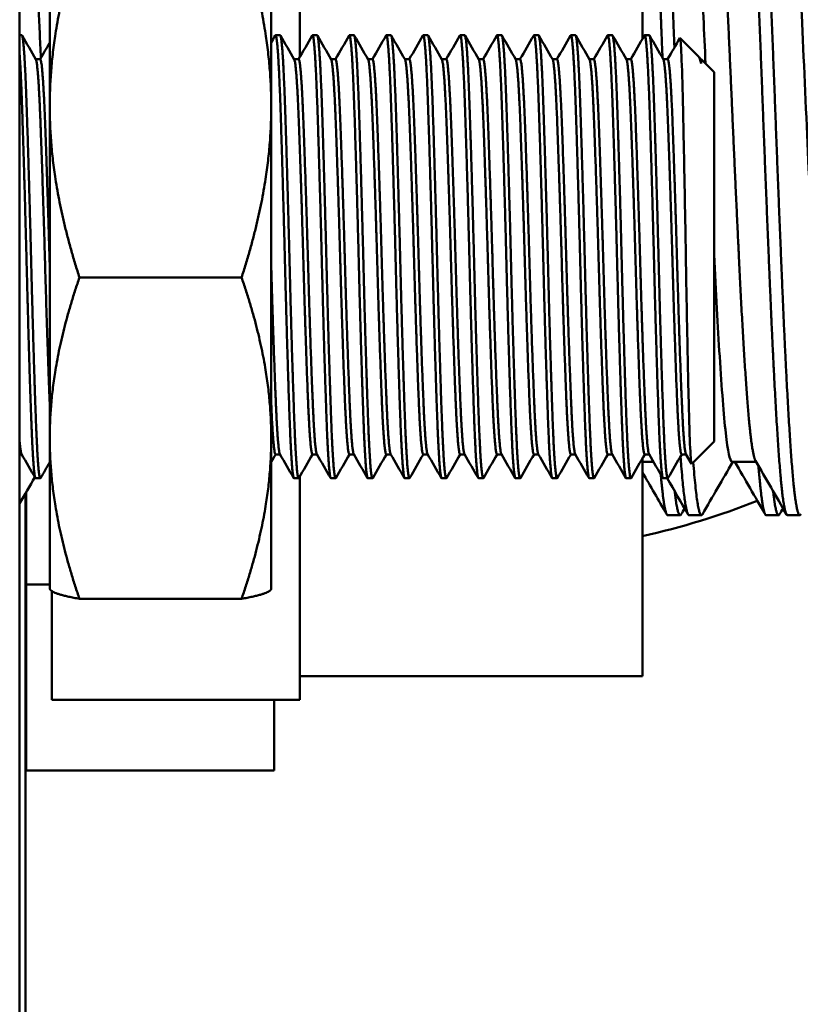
# Model space of a CAD drawing. Header units: inches. Extents: x 1 to 203, y 4 to 128.
# Tile 7 of 137: x 65.07 to 66.39, y 20.21 to 21.87. Entities that reach past the tile are written whole.
import ezdxf

# ---------------------------------------------------------------- set-up
doc = ezdxf.new("R2010")
doc.units = ezdxf.units.IN
doc.header["$LTSCALE"] = 6
doc.header["$MEASUREMENT"] = 0
doc.layers.add('Visible (ANSI)', color=7, linetype='Continuous', lineweight=50)

msp = doc.modelspace()

# ---------------------------------------------------------------- linework, layer by layer
at = {"layer": 'Visible (ANSI)'}
for p, q in [((65.0658, 18.8269), (65.0658, 29.1189)), ((65.5402, 22.7229), (65.5402, 21.8111)), ((66.1202, 21.8414), (66.1202, 22.6829)), ((65.1168, 22.0346), (65.1168, 21.7276)), ((65.4918, 22.0346), (65.4918, 21.7276)), ((65.0658, 21.8479), (65.0695, 21.8479)), ((65.4991, 21.8479), (65.507, 21.8479)), ((65.5616, 21.8479), (65.5695, 21.8479)), ((65.6241, 21.8479), (65.632, 21.8479)), ((65.6866, 21.8479), (65.6945, 21.8479)), ((65.7491, 21.8479), (65.757, 21.8479)), ((65.8116, 21.8479), (65.8195, 21.8479)), ((65.8741, 21.8479), (65.882, 21.8479)), ((65.9366, 21.8479), (65.9445, 21.8479)), ((65.9991, 21.8479), (66.007, 21.8479)), ((66.0616, 21.8479), (66.0695, 21.8479)), ((66.1241, 21.8479), (66.132, 21.8479)), ((66.2151, 21.8122), (66.184, 21.8433)), ((65.1007, 21.8073), (65.0931, 21.8073)), ((65.5382, 21.8073), (65.5306, 21.8073)), ((65.6007, 21.8073), (65.5931, 21.8073)), ((65.6632, 21.8073), (65.6556, 21.8073)), ((65.7257, 21.8073), (65.7181, 21.8073)), ((65.7882, 21.8073), (65.7806, 21.8073)), ((65.8507, 21.8073), (65.8431, 21.8073)), ((65.9132, 21.8073), (65.9056, 21.8073)), ((65.9757, 21.8073), (65.9681, 21.8073)), ((66.0382, 21.8073), (66.0306, 21.8073)), ((66.1007, 21.8073), (66.0931, 21.8073)), ((66.1632, 21.8073), (66.1556, 21.8073)), ((66.2162, 21.8107), (66.2184, 21.8069)), ((66.2199, 21.8073), (66.2181, 21.8073)), ((66.2199, 21.7999), (66.2199, 21.8073)), ((66.2418, 21.7854), (66.2199, 21.8073)), ((66.2418, 21.7854), (66.2418, 21.1604)), ((65.1168, 21.7276), (65.1168, 21.1659)), ((65.4918, 21.7276), (65.4918, 21.1659)), ((65.4416, 21.438), (65.1671, 21.438)), ((65.1168, 21.1659), (65.1168, 20.9104)), ((65.4918, 21.1659), (65.4918, 20.9104)), ((66.2418, 21.1604), (66.2038, 21.1224)), ((65.0692, 21.1385), (65.0658, 21.1385)), ((65.5067, 21.1385), (65.4991, 21.1385)), ((65.5692, 21.1385), (65.5616, 21.1385)), ((65.6317, 21.1385), (65.6241, 21.1385)), ((65.6942, 21.1385), (65.6866, 21.1385)), ((65.7567, 21.1385), (65.7491, 21.1385)), ((65.8192, 21.1385), (65.8116, 21.1385)), ((65.8817, 21.1385), (65.8741, 21.1385)), ((65.9442, 21.1385), (65.9366, 21.1385)), ((66.0067, 21.1385), (65.9991, 21.1385)), ((66.0692, 21.1385), (66.0616, 21.1385)), ((66.1317, 21.1385), (66.1241, 21.1385)), ((66.1942, 21.1385), (66.1866, 21.1385)), ((66.2035, 21.1225), (66.194, 21.1389)), ((66.1202, 20.7629), (66.1202, 21.1312)), ((66.1392, 21.1256), (66.1202, 21.1256)), ((66.3129, 21.1256), (66.2722, 21.1256)), ((65.0929, 21.0979), (65.1007, 21.0979)), ((65.5304, 21.0979), (65.5382, 21.0979)), ((65.5402, 21.1009), (65.5402, 20.7229)), ((65.5929, 21.0979), (65.6007, 21.0979)), ((65.6554, 21.0979), (65.6632, 21.0979)), ((65.7179, 21.0979), (65.7257, 21.0979)), ((65.7804, 21.0979), (65.7882, 21.0979)), ((65.8429, 21.0979), (65.8507, 21.0979)), ((65.9054, 21.0979), (65.9132, 21.0979)), ((65.9679, 21.0979), (65.9757, 21.0979)), ((66.0304, 21.0979), (66.0382, 21.0979)), ((66.0929, 21.0979), (66.1007, 21.0979)), ((66.1554, 21.0979), (66.1632, 21.0979)), ((65.0758, 21.0726), (65.0758, 19.1347)), ((65.0768, 21.0743), (65.0768, 20.9184)), ((66.1842, 21.0354), (66.1633, 21.0354)), ((66.2202, 21.0354), (66.1993, 21.0354)), ((66.3508, 21.0354), (66.33, 21.0354)), ((66.3868, 21.0354), (66.366, 21.0354)), ((65.0758, 20.9729), (65.0768, 20.9729)), ((65.0768, 20.9184), (65.0768, 20.6033)), ((65.1168, 20.9184), (65.0768, 20.9184)), ((65.1168, 20.9104), (65.1173, 20.9096)), ((65.1202, 20.9069), (65.1202, 20.7229)), ((65.4918, 20.9104), (65.4914, 20.9096)), ((65.4416, 20.8938), (65.1671, 20.8938)), ((66.1202, 20.7629), (65.5402, 20.7629)), ((65.5402, 20.7229), (65.1202, 20.7229)), ((65.4968, 20.7229), (65.4968, 20.6033)), ((65.4968, 20.6033), (65.0768, 20.6033))]:
    msp.add_line(p, q, dxfattribs=at)
msp.add_arc((65.8658, 22.1729), 1.2, 282.2351, 291.9723, dxfattribs=at)
for points, weights, knots in [([(66.1368, 22.4104), (66.1438, 22.4104), (66.1507, 22.3183), (66.1577, 22.2262), (66.1646, 22.0667), (66.1695, 21.9548), (66.1745, 21.8272)], [1, 0.965925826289, 1, 0.965925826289, 1, 0.975872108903, 0.98591409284], [0.64473684, 0.64473684, 0.64473684, 0.64912281, 0.64912281, 0.65350877, 0.65350877, 0.65661447, 0.65661447, 0.65661447]), ([(66.2809, 22.4089), (66.2818, 22.4104), (66.2827, 22.4104), (66.2896, 22.4104), (66.2965, 22.3183), (66.3035, 22.2262), (66.3104, 22.0667), (66.3174, 21.9071), (66.3243, 21.7229), (66.3313, 21.5387), (66.3382, 21.3792), (66.3452, 21.2196), (66.3521, 21.1275), (66.359, 21.0354), (66.366, 21.0354)], [0.992423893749, 0.995658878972, 1, 0.965925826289, 1, 0.965925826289, 1, 0.965925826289, 1, 0.965925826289, 1, 0.965925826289, 1, 0.965925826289, 1], [0.64417806, 0.64417806, 0.64417806, 0.64473684, 0.64473684, 0.64912281, 0.64912281, 0.65350877, 0.65350877, 0.65789474, 0.65789474, 0.6622807, 0.6622807, 0.66666667, 0.66666667, 0.67105263, 0.67105263, 0.67105263]), ([(66.3035, 22.4104), (66.3104, 22.4104), (66.3174, 22.3183), (66.3243, 22.2262), (66.3313, 22.0667), (66.3382, 21.9071), (66.3452, 21.7229), (66.3521, 21.5387), (66.359, 21.3792), (66.366, 21.2196), (66.3729, 21.1275), (66.3799, 21.0354), (66.3868, 21.0354), (66.3877, 21.0354), (66.3885, 21.0369)], [1, 0.965925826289, 1, 0.965925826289, 1, 0.965925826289, 1, 0.965925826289, 1, 0.965925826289, 1, 0.965925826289, 1, 0.995658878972, 0.992423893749], [0.69736842, 0.69736842, 0.69736842, 0.70175439, 0.70175439, 0.70614035, 0.70614035, 0.71052632, 0.71052632, 0.71491228, 0.71491228, 0.71929825, 0.71929825, 0.72368421, 0.72368421, 0.72424299, 0.72424299, 0.72424299]), ([(66.1202, 22.4018), (66.1251, 22.3818), (66.1299, 22.3183), (66.1368, 22.2262), (66.1438, 22.0667), (66.149, 21.9468), (66.1543, 21.8096)], [0.98561096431, 0.976246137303, 1, 0.965925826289, 1, 0.974186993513, 0.987483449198], [0.59343367, 0.59343367, 0.59343367, 0.59649123, 0.59649123, 0.60087719, 0.60087719, 0.6041998, 0.6041998, 0.6041998]), ([(66.2306, 22.3202), (66.2375, 22.3202), (66.2445, 22.2402), (66.2514, 22.1602), (66.2583, 22.0216), (66.2653, 21.883), (66.2722, 21.7229), (66.2792, 21.5629), (66.2861, 21.4243), (66.2931, 21.2857), (66.3, 21.2056), (66.3059, 21.1377), (66.3119, 21.1274)], [1, 0.965925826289, 1, 0.965925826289, 1, 0.965925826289, 1, 0.965925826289, 1, 0.965925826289, 1, 0.970927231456, 0.991465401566], [0.64473684, 0.64473684, 0.64473684, 0.64912281, 0.64912281, 0.65350877, 0.65350877, 0.65789474, 0.65789474, 0.6622807, 0.6622807, 0.66666667, 0.66666667, 0.67040886, 0.67040886, 0.67040886]), ([(65.0658, 22.3186), (65.0719, 22.3084), (65.0778, 22.2402), (65.0847, 22.1602), (65.0917, 22.0216), (65.0966, 21.9226), (65.1017, 21.8095)], [0.991659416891, 0.970790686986, 1, 0.965925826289, 1, 0.975430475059, 0.986293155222], [0.27694199, 0.27694199, 0.27694199, 0.28070175, 0.28070175, 0.28508772, 0.28508772, 0.28825026, 0.28825026, 0.28825026]), ([(65.1011, 21.0983), (65.0973, 21.0916), (65.0934, 21.1939), (65.0895, 21.2977), (65.0856, 21.4528), (65.0817, 21.6079), (65.0778, 21.7235), (65.0739, 21.839), (65.07, 21.8474), (65.0697, 21.8479), (65.0695, 21.8479)], [0.998039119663, 0.924872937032, 1, 0.923879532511, 1, 0.923879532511, 1, 0.923879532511, 1, 0.994685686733, 0.990113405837], [0.73006525, 0.73006525, 0.73006525, 0.735, 0.735, 0.74, 0.74, 0.745, 0.745, 0.75, 0.75, 0.75034907, 0.75034907, 0.75034907]), ([(65.5304, 21.0979), (65.5267, 21.0979), (65.5231, 21.1939), (65.5192, 21.2977), (65.5153, 21.4528), (65.5114, 21.6079), (65.5075, 21.7235), (65.5036, 21.839), (65.4997, 21.8474), (65.4992, 21.8484), (65.4987, 21.8475)], [0.990113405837, 0.929193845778, 1, 0.923879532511, 1, 0.923879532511, 1, 0.923879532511, 1, 0.990261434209, 0.983014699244], [0.49034907, 0.49034907, 0.49034907, 0.495, 0.495, 0.5, 0.5, 0.505, 0.505, 0.51, 0.51, 0.51063968, 0.51063968, 0.51063968]), ([(65.5386, 21.0983), (65.5348, 21.0916), (65.5309, 21.1939), (65.527, 21.2977), (65.5231, 21.4528), (65.5192, 21.6079), (65.5153, 21.7235), (65.5114, 21.839), (65.5075, 21.8474), (65.5072, 21.8479), (65.507, 21.8479)], [0.998039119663, 0.924872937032, 1, 0.923879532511, 1, 0.923879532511, 1, 0.923879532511, 1, 0.994685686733, 0.990113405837], [0.45006525, 0.45006525, 0.45006525, 0.455, 0.455, 0.46, 0.46, 0.465, 0.465, 0.47, 0.47, 0.47034907, 0.47034907, 0.47034907]), ([(65.5929, 21.0979), (65.5892, 21.0979), (65.5856, 21.1939), (65.5817, 21.2977), (65.5778, 21.4528), (65.5739, 21.6079), (65.57, 21.7235), (65.5661, 21.839), (65.5622, 21.8474), (65.5617, 21.8484), (65.5612, 21.8475)], [0.990113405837, 0.929193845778, 1, 0.923879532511, 1, 0.923879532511, 1, 0.923879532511, 1, 0.990261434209, 0.983014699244], [0.45034907, 0.45034907, 0.45034907, 0.455, 0.455, 0.46, 0.46, 0.465, 0.465, 0.47, 0.47, 0.47063968, 0.47063968, 0.47063968]), ([(65.6011, 21.0983), (65.5973, 21.0916), (65.5934, 21.1939), (65.5895, 21.2977), (65.5856, 21.4528), (65.5817, 21.6079), (65.5778, 21.7235), (65.5739, 21.839), (65.57, 21.8474), (65.5697, 21.8479), (65.5695, 21.8479)], [0.998039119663, 0.924872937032, 1, 0.923879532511, 1, 0.923879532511, 1, 0.923879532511, 1, 0.994685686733, 0.990113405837], [0.41006525, 0.41006525, 0.41006525, 0.415, 0.415, 0.42, 0.42, 0.425, 0.425, 0.43, 0.43, 0.43034907, 0.43034907, 0.43034907]), ([(65.6554, 21.0979), (65.6517, 21.0979), (65.6481, 21.1939), (65.6442, 21.2977), (65.6403, 21.4528), (65.6364, 21.6079), (65.6325, 21.7235), (65.6286, 21.839), (65.6247, 21.8474), (65.6242, 21.8484), (65.6237, 21.8475)], [0.990113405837, 0.929193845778, 1, 0.923879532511, 1, 0.923879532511, 1, 0.923879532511, 1, 0.990261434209, 0.983014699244], [0.41034907, 0.41034907, 0.41034907, 0.415, 0.415, 0.42, 0.42, 0.425, 0.425, 0.43, 0.43, 0.43063968, 0.43063968, 0.43063968]), ([(65.6636, 21.0983), (65.6598, 21.0916), (65.6559, 21.1939), (65.652, 21.2977), (65.6481, 21.4528), (65.6442, 21.6079), (65.6403, 21.7235), (65.6364, 21.839), (65.6325, 21.8474), (65.6322, 21.8479), (65.632, 21.8479)], [0.998039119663, 0.924872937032, 1, 0.923879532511, 1, 0.923879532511, 1, 0.923879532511, 1, 0.994685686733, 0.990113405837], [0.37006525, 0.37006525, 0.37006525, 0.375, 0.375, 0.38, 0.38, 0.385, 0.385, 0.39, 0.39, 0.39034907, 0.39034907, 0.39034907]), ([(65.7179, 21.0979), (65.7142, 21.0979), (65.7106, 21.1939), (65.7067, 21.2977), (65.7028, 21.4528), (65.6989, 21.6079), (65.695, 21.7235), (65.6911, 21.839), (65.6872, 21.8474), (65.6867, 21.8484), (65.6862, 21.8475)], [0.990113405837, 0.929193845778, 1, 0.923879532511, 1, 0.923879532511, 1, 0.923879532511, 1, 0.990261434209, 0.983014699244], [0.37034907, 0.37034907, 0.37034907, 0.375, 0.375, 0.38, 0.38, 0.385, 0.385, 0.39, 0.39, 0.39063968, 0.39063968, 0.39063968]), ([(65.7261, 21.0983), (65.7223, 21.0916), (65.7184, 21.1939), (65.7145, 21.2977), (65.7106, 21.4528), (65.7067, 21.6079), (65.7028, 21.7235), (65.6989, 21.839), (65.695, 21.8474), (65.6947, 21.8479), (65.6945, 21.8479)], [0.998039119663, 0.924872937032, 1, 0.923879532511, 1, 0.923879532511, 1, 0.923879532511, 1, 0.994685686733, 0.990113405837], [0.33006525, 0.33006525, 0.33006525, 0.335, 0.335, 0.34, 0.34, 0.345, 0.345, 0.35, 0.35, 0.35034907, 0.35034907, 0.35034907]), ([(65.7804, 21.0979), (65.7767, 21.0979), (65.7731, 21.1939), (65.7692, 21.2977), (65.7653, 21.4528), (65.7614, 21.6079), (65.7575, 21.7235), (65.7536, 21.839), (65.7497, 21.8474), (65.7492, 21.8484), (65.7487, 21.8475)], [0.990113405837, 0.929193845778, 1, 0.923879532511, 1, 0.923879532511, 1, 0.923879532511, 1, 0.990261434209, 0.983014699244], [0.33034907, 0.33034907, 0.33034907, 0.335, 0.335, 0.34, 0.34, 0.345, 0.345, 0.35, 0.35, 0.35063968, 0.35063968, 0.35063968]), ([(65.7886, 21.0983), (65.7848, 21.0916), (65.7809, 21.1939), (65.777, 21.2977), (65.7731, 21.4528), (65.7692, 21.6079), (65.7653, 21.7235), (65.7614, 21.839), (65.7575, 21.8474), (65.7572, 21.8479), (65.757, 21.8479)], [0.998039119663, 0.924872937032, 1, 0.923879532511, 1, 0.923879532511, 1, 0.923879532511, 1, 0.994685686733, 0.990113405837], [0.29006525, 0.29006525, 0.29006525, 0.295, 0.295, 0.3, 0.3, 0.305, 0.305, 0.31, 0.31, 0.31034907, 0.31034907, 0.31034907]), ([(65.8429, 21.0979), (65.8392, 21.0979), (65.8356, 21.1939), (65.8317, 21.2977), (65.8278, 21.4528), (65.8239, 21.6079), (65.82, 21.7235), (65.8161, 21.839), (65.8122, 21.8474), (65.8117, 21.8484), (65.8112, 21.8475)], [0.990113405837, 0.929193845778, 1, 0.923879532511, 1, 0.923879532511, 1, 0.923879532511, 1, 0.990261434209, 0.983014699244], [0.29034907, 0.29034907, 0.29034907, 0.295, 0.295, 0.3, 0.3, 0.305, 0.305, 0.31, 0.31, 0.31063968, 0.31063968, 0.31063968]), ([(65.8511, 21.0983), (65.8473, 21.0916), (65.8434, 21.1939), (65.8395, 21.2977), (65.8356, 21.4528), (65.8317, 21.6079), (65.8278, 21.7235), (65.8239, 21.839), (65.82, 21.8474), (65.8197, 21.8479), (65.8195, 21.8479)], [0.998039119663, 0.924872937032, 1, 0.923879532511, 1, 0.923879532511, 1, 0.923879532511, 1, 0.994685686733, 0.990113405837], [0.25006525, 0.25006525, 0.25006525, 0.255, 0.255, 0.26, 0.26, 0.265, 0.265, 0.27, 0.27, 0.27034907, 0.27034907, 0.27034907]), ([(65.9054, 21.0979), (65.9017, 21.0979), (65.8981, 21.1939), (65.8942, 21.2977), (65.8903, 21.4528), (65.8864, 21.6079), (65.8825, 21.7235), (65.8786, 21.839), (65.8747, 21.8474), (65.8742, 21.8484), (65.8737, 21.8475)], [0.990113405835, 0.929193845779, 1, 0.923879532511, 1, 0.923879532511, 1, 0.923879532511, 1, 0.990261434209, 0.983014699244], [0.25034907, 0.25034907, 0.25034907, 0.255, 0.255, 0.26, 0.26, 0.265, 0.265, 0.27, 0.27, 0.27063968, 0.27063968, 0.27063968]), ([(65.9136, 21.0983), (65.9098, 21.0916), (65.9059, 21.1939), (65.902, 21.2977), (65.8981, 21.4528), (65.8942, 21.6079), (65.8903, 21.7235), (65.8864, 21.839), (65.8825, 21.8474), (65.8822, 21.8479), (65.882, 21.8479)], [0.998039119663, 0.924872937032, 1, 0.923879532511, 1, 0.923879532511, 1, 0.923879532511, 1, 0.994685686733, 0.990113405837], [0.21006525, 0.21006525, 0.21006525, 0.215, 0.215, 0.22, 0.22, 0.225, 0.225, 0.23, 0.23, 0.23034907, 0.23034907, 0.23034907]), ([(65.9679, 21.0979), (65.9642, 21.0979), (65.9606, 21.1939), (65.9567, 21.2977), (65.9528, 21.4528), (65.9489, 21.6079), (65.945, 21.7235), (65.9411, 21.839), (65.9372, 21.8474), (65.9367, 21.8484), (65.9362, 21.8475)], [0.990113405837, 0.929193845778, 1, 0.923879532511, 1, 0.923879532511, 1, 0.923879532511, 1, 0.990261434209, 0.983014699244], [0.21034907, 0.21034907, 0.21034907, 0.215, 0.215, 0.22, 0.22, 0.225, 0.225, 0.23, 0.23, 0.23063968, 0.23063968, 0.23063968]), ([(65.9761, 21.0983), (65.9723, 21.0916), (65.9684, 21.1939), (65.9645, 21.2977), (65.9606, 21.4528), (65.9567, 21.6079), (65.9528, 21.7235), (65.9489, 21.839), (65.945, 21.8474), (65.9447, 21.8479), (65.9445, 21.8479)], [0.998039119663, 0.924872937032, 1, 0.923879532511, 1, 0.923879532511, 1, 0.923879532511, 1, 0.994685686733, 0.990113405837], [0.17006525, 0.17006525, 0.17006525, 0.175, 0.175, 0.18, 0.18, 0.185, 0.185, 0.19, 0.19, 0.19034907, 0.19034907, 0.19034907]), ([(66.0304, 21.0979), (66.0267, 21.0979), (66.0231, 21.1939), (66.0192, 21.2977), (66.0153, 21.4528), (66.0114, 21.6079), (66.0075, 21.7235), (66.0036, 21.839), (65.9997, 21.8474), (65.9992, 21.8484), (65.9987, 21.8475)], [0.990113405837, 0.929193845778, 1, 0.923879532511, 1, 0.923879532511, 1, 0.923879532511, 1, 0.990261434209, 0.983014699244], [0.17034907, 0.17034907, 0.17034907, 0.175, 0.175, 0.18, 0.18, 0.185, 0.185, 0.19, 0.19, 0.19063968, 0.19063968, 0.19063968]), ([(66.0386, 21.0983), (66.0348, 21.0916), (66.0309, 21.1939), (66.027, 21.2977), (66.0231, 21.4528), (66.0192, 21.6079), (66.0153, 21.7235), (66.0114, 21.839), (66.0075, 21.8474), (66.0072, 21.8479), (66.007, 21.8479)], [0.998039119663, 0.924872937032, 1, 0.923879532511, 1, 0.923879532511, 1, 0.923879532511, 1, 0.994685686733, 0.990113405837], [0.13006525, 0.13006525, 0.13006525, 0.135, 0.135, 0.14, 0.14, 0.145, 0.145, 0.15, 0.15, 0.15034907, 0.15034907, 0.15034907]), ([(66.0929, 21.0979), (66.0892, 21.0979), (66.0856, 21.1939), (66.0817, 21.2977), (66.0778, 21.4528), (66.0739, 21.6079), (66.07, 21.7235), (66.0661, 21.839), (66.0622, 21.8474), (66.0617, 21.8484), (66.0612, 21.8475)], [0.990113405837, 0.929193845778, 1, 0.923879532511, 1, 0.923879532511, 1, 0.923879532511, 1, 0.990261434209, 0.983014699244], [0.13034907, 0.13034907, 0.13034907, 0.135, 0.135, 0.14, 0.14, 0.145, 0.145, 0.15, 0.15, 0.15063968, 0.15063968, 0.15063968]), ([(66.1011, 21.0983), (66.0973, 21.0916), (66.0934, 21.1939), (66.0895, 21.2977), (66.0856, 21.4528), (66.0817, 21.6079), (66.0778, 21.7235), (66.0739, 21.839), (66.07, 21.8474), (66.0697, 21.8479), (66.0695, 21.8479)], [0.998039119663, 0.924872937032, 1, 0.923879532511, 1, 0.923879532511, 1, 0.923879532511, 1, 0.994685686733, 0.990113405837], [0.09006525, 0.09006525, 0.09006525, 0.095, 0.095, 0.1, 0.1, 0.105, 0.105, 0.11, 0.11, 0.11034907, 0.11034907, 0.11034907]), ([(66.1554, 21.0979), (66.1517, 21.0979), (66.1481, 21.1939), (66.1442, 21.2977), (66.1403, 21.4528), (66.1364, 21.6079), (66.1325, 21.7235), (66.1286, 21.839), (66.1247, 21.8474), (66.1242, 21.8484), (66.1237, 21.8475)], [0.990113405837, 0.929193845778, 1, 0.923879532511, 1, 0.923879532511, 1, 0.923879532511, 1, 0.990261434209, 0.983014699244], [0.09034907, 0.09034907, 0.09034907, 0.095, 0.095, 0.1, 0.1, 0.105, 0.105, 0.11, 0.11, 0.11063968, 0.11063968, 0.11063968]), ([(66.1636, 21.0983), (66.1598, 21.0916), (66.1559, 21.1939), (66.152, 21.2977), (66.1481, 21.4528), (66.1442, 21.6079), (66.1403, 21.7235), (66.1364, 21.839), (66.1325, 21.8474), (66.1322, 21.8479), (66.132, 21.8479)], [0.998039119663, 0.924872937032, 1, 0.923879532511, 1, 0.923879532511, 1, 0.923879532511, 1, 0.994685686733, 0.990113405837], [0.05006525, 0.05006525, 0.05006525, 0.055, 0.055, 0.06, 0.06, 0.065, 0.065, 0.07, 0.07, 0.07034907, 0.07034907, 0.07034907]), ([(65.0929, 21.0979), (65.0892, 21.0979), (65.0856, 21.1939), (65.0817, 21.2977), (65.0778, 21.4528), (65.0739, 21.6079), (65.07, 21.7235), (65.068, 21.7821), (65.0658, 21.8146)], [0.990113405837, 0.929193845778, 1, 0.923879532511, 1, 0.923879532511, 1, 0.959889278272, 0.962050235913], [0.77034907, 0.77034907, 0.77034907, 0.775, 0.775, 0.78, 0.78, 0.785, 0.785, 0.78763469, 0.78763469, 0.78763469]), ([(65.1168, 21.2241), (65.1129, 21.3166), (65.109, 21.455), (65.1051, 21.5933), (65.1012, 21.6963), (65.0973, 21.7994), (65.0934, 21.8068), (65.0934, 21.8069), (65.0934, 21.8069)], [1, 0.923879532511, 1, 0.923879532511, 1, 0.923879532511, 1, 0.99952250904, 0.999051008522], [0.735, 0.735, 0.735, 0.74, 0.74, 0.745, 0.745, 0.75, 0.75, 0.75003136, 0.75003136, 0.75003136]), ([(65.1168, 21.455), (65.1129, 21.5933), (65.109, 21.6963), (65.1051, 21.7994), (65.1012, 21.8068), (65.101, 21.8073), (65.1007, 21.8073)], [1, 0.923879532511, 1, 0.923879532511, 1, 0.994685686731, 0.990113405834], [0.74, 0.74, 0.74, 0.745, 0.745, 0.75, 0.75, 0.75034907, 0.75034907, 0.75034907]), ([(65.5616, 21.1385), (65.558, 21.1385), (65.5543, 21.2241), (65.5504, 21.3166), (65.5465, 21.455), (65.5426, 21.5933), (65.5387, 21.6963), (65.5348, 21.7994), (65.5309, 21.8068), (65.5309, 21.8069), (65.5309, 21.8069)], [0.990113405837, 0.929193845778, 1, 0.923879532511, 1, 0.923879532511, 1, 0.923879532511, 1, 0.99952250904, 0.999051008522], [0.45034907, 0.45034907, 0.45034907, 0.455, 0.455, 0.46, 0.46, 0.465, 0.465, 0.47, 0.47, 0.47003136, 0.47003136, 0.47003136]), ([(65.569, 21.1389), (65.5655, 21.1449), (65.5622, 21.2241), (65.5582, 21.3166), (65.5543, 21.455), (65.5504, 21.5933), (65.5465, 21.6963), (65.5426, 21.7994), (65.5387, 21.8068), (65.5385, 21.8073), (65.5382, 21.8073)], [0.982215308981, 0.934160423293, 1, 0.923879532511, 1, 0.923879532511, 1, 0.923879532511, 1, 0.994685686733, 0.990113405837], [0.4506753, 0.4506753, 0.4506753, 0.455, 0.455, 0.46, 0.46, 0.465, 0.465, 0.47, 0.47, 0.47034907, 0.47034907, 0.47034907]), ([(65.6241, 21.1385), (65.6205, 21.1385), (65.6168, 21.2241), (65.6129, 21.3166), (65.609, 21.455), (65.6051, 21.5933), (65.6012, 21.6963), (65.5973, 21.7994), (65.5934, 21.8068), (65.5934, 21.8069), (65.5934, 21.8069)], [0.990113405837, 0.929193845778, 1, 0.923879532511, 1, 0.923879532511, 1, 0.923879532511, 1, 0.99952250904, 0.999051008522], [0.41034907, 0.41034907, 0.41034907, 0.415, 0.415, 0.42, 0.42, 0.425, 0.425, 0.43, 0.43, 0.43003136, 0.43003136, 0.43003136]), ([(65.6315, 21.1389), (65.628, 21.1449), (65.6247, 21.2241), (65.6207, 21.3166), (65.6168, 21.455), (65.6129, 21.5933), (65.609, 21.6963), (65.6051, 21.7994), (65.6012, 21.8068), (65.601, 21.8073), (65.6007, 21.8073)], [0.982215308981, 0.934160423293, 1, 0.923879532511, 1, 0.923879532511, 1, 0.923879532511, 1, 0.994685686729, 0.990113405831], [0.4106753, 0.4106753, 0.4106753, 0.415, 0.415, 0.42, 0.42, 0.425, 0.425, 0.43, 0.43, 0.43034907, 0.43034907, 0.43034907]), ([(65.6866, 21.1385), (65.683, 21.1385), (65.6793, 21.2241), (65.6754, 21.3166), (65.6715, 21.455), (65.6676, 21.5933), (65.6637, 21.6963), (65.6598, 21.7994), (65.6559, 21.8068), (65.6559, 21.8069), (65.6559, 21.8069)], [0.990113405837, 0.929193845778, 1, 0.923879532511, 1, 0.923879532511, 1, 0.923879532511, 1, 0.99952250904, 0.999051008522], [0.37034907, 0.37034907, 0.37034907, 0.375, 0.375, 0.38, 0.38, 0.385, 0.385, 0.39, 0.39, 0.39003136, 0.39003136, 0.39003136]), ([(65.694, 21.1389), (65.6905, 21.1449), (65.6872, 21.2241), (65.6832, 21.3166), (65.6793, 21.455), (65.6754, 21.5933), (65.6715, 21.6963), (65.6676, 21.7994), (65.6637, 21.8068), (65.6635, 21.8073), (65.6632, 21.8073)], [0.982215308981, 0.934160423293, 1, 0.923879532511, 1, 0.923879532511, 1, 0.923879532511, 1, 0.994685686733, 0.990113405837], [0.3706753, 0.3706753, 0.3706753, 0.375, 0.375, 0.38, 0.38, 0.385, 0.385, 0.39, 0.39, 0.39034907, 0.39034907, 0.39034907]), ([(65.7491, 21.1385), (65.7455, 21.1385), (65.7418, 21.2241), (65.7379, 21.3166), (65.734, 21.455), (65.7301, 21.5933), (65.7262, 21.6963), (65.7223, 21.7994), (65.7184, 21.8068), (65.7184, 21.8069), (65.7184, 21.8069)], [0.990113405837, 0.929193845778, 1, 0.923879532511, 1, 0.923879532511, 1, 0.923879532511, 1, 0.99952250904, 0.999051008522], [0.33034907, 0.33034907, 0.33034907, 0.335, 0.335, 0.34, 0.34, 0.345, 0.345, 0.35, 0.35, 0.35003136, 0.35003136, 0.35003136]), ([(65.7565, 21.1389), (65.753, 21.1449), (65.7497, 21.2241), (65.7457, 21.3166), (65.7418, 21.455), (65.7379, 21.5933), (65.734, 21.6963), (65.7301, 21.7994), (65.7262, 21.8068), (65.726, 21.8073), (65.7257, 21.8073)], [0.982215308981, 0.934160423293, 1, 0.923879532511, 1, 0.923879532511, 1, 0.923879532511, 1, 0.994685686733, 0.990113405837], [0.3306753, 0.3306753, 0.3306753, 0.335, 0.335, 0.34, 0.34, 0.345, 0.345, 0.35, 0.35, 0.35034907, 0.35034907, 0.35034907]), ([(65.8116, 21.1385), (65.808, 21.1385), (65.8043, 21.2241), (65.8004, 21.3166), (65.7965, 21.455), (65.7926, 21.5933), (65.7887, 21.6963), (65.7848, 21.7994), (65.7809, 21.8068), (65.7809, 21.8069), (65.7809, 21.8069)], [0.990113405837, 0.929193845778, 1, 0.923879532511, 1, 0.923879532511, 1, 0.923879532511, 1, 0.99952250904, 0.999051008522], [0.29034907, 0.29034907, 0.29034907, 0.295, 0.295, 0.3, 0.3, 0.305, 0.305, 0.31, 0.31, 0.31003136, 0.31003136, 0.31003136]), ([(65.819, 21.1389), (65.8155, 21.1449), (65.8122, 21.2241), (65.8082, 21.3166), (65.8043, 21.455), (65.8004, 21.5933), (65.7965, 21.6963), (65.7926, 21.7994), (65.7887, 21.8068), (65.7885, 21.8073), (65.7882, 21.8073)], [0.982215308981, 0.934160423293, 1, 0.923879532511, 1, 0.923879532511, 1, 0.923879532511, 1, 0.994685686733, 0.990113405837], [0.2906753, 0.2906753, 0.2906753, 0.295, 0.295, 0.3, 0.3, 0.305, 0.305, 0.31, 0.31, 0.31034907, 0.31034907, 0.31034907]), ([(65.8741, 21.1385), (65.8705, 21.1385), (65.8668, 21.2241), (65.8629, 21.3166), (65.859, 21.455), (65.8551, 21.5933), (65.8512, 21.6963), (65.8473, 21.7994), (65.8434, 21.8068), (65.8434, 21.8069), (65.8434, 21.8069)], [0.990113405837, 0.929193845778, 1, 0.923879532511, 1, 0.923879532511, 1, 0.923879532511, 1, 0.99952250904, 0.999051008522], [0.25034907, 0.25034907, 0.25034907, 0.255, 0.255, 0.26, 0.26, 0.265, 0.265, 0.27, 0.27, 0.27003136, 0.27003136, 0.27003136]), ([(65.8815, 21.1389), (65.878, 21.1449), (65.8747, 21.2241), (65.8707, 21.3166), (65.8668, 21.455), (65.8629, 21.5933), (65.859, 21.6963), (65.8551, 21.7994), (65.8512, 21.8068), (65.851, 21.8073), (65.8507, 21.8073)], [0.982215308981, 0.934160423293, 1, 0.923879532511, 1, 0.923879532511, 1, 0.923879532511, 1, 0.994685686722, 0.990113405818], [0.2506753, 0.2506753, 0.2506753, 0.255, 0.255, 0.26, 0.26, 0.265, 0.265, 0.27, 0.27, 0.27034907, 0.27034907, 0.27034907]), ([(65.9366, 21.1385), (65.933, 21.1385), (65.9293, 21.2241), (65.9254, 21.3166), (65.9215, 21.455), (65.9176, 21.5933), (65.9137, 21.6963), (65.9098, 21.7994), (65.9059, 21.8068), (65.9059, 21.8069), (65.9059, 21.8069)], [0.990113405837, 0.929193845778, 1, 0.923879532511, 1, 0.923879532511, 1, 0.923879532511, 1, 0.99952250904, 0.999051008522], [0.21034907, 0.21034907, 0.21034907, 0.215, 0.215, 0.22, 0.22, 0.225, 0.225, 0.23, 0.23, 0.23003136, 0.23003136, 0.23003136]), ([(65.944, 21.1389), (65.9405, 21.1449), (65.9372, 21.2241), (65.9332, 21.3166), (65.9293, 21.455), (65.9254, 21.5933), (65.9215, 21.6963), (65.9176, 21.7994), (65.9137, 21.8068), (65.9135, 21.8073), (65.9132, 21.8073)], [0.982215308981, 0.934160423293, 1, 0.923879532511, 1, 0.923879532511, 1, 0.923879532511, 1, 0.994685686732, 0.990113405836], [0.2106753, 0.2106753, 0.2106753, 0.215, 0.215, 0.22, 0.22, 0.225, 0.225, 0.23, 0.23, 0.23034907, 0.23034907, 0.23034907]), ([(65.9991, 21.1385), (65.9955, 21.1385), (65.9918, 21.2241), (65.9879, 21.3166), (65.984, 21.455), (65.9801, 21.5933), (65.9762, 21.6963), (65.9723, 21.7994), (65.9684, 21.8068), (65.9684, 21.8069), (65.9684, 21.8069)], [0.990113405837, 0.929193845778, 1, 0.923879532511, 1, 0.923879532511, 1, 0.923879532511, 1, 0.99952250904, 0.999051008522], [0.17034907, 0.17034907, 0.17034907, 0.175, 0.175, 0.18, 0.18, 0.185, 0.185, 0.19, 0.19, 0.19003136, 0.19003136, 0.19003136]), ([(66.0065, 21.1389), (66.003, 21.1449), (65.9997, 21.2241), (65.9957, 21.3166), (65.9918, 21.455), (65.9879, 21.5933), (65.984, 21.6963), (65.9801, 21.7994), (65.9762, 21.8068), (65.976, 21.8073), (65.9757, 21.8073)], [0.982215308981, 0.934160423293, 1, 0.923879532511, 1, 0.923879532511, 1, 0.923879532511, 1, 0.994685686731, 0.990113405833], [0.1706753, 0.1706753, 0.1706753, 0.175, 0.175, 0.18, 0.18, 0.185, 0.185, 0.19, 0.19, 0.19034907, 0.19034907, 0.19034907]), ([(66.0616, 21.1385), (66.058, 21.1385), (66.0543, 21.2241), (66.0504, 21.3166), (66.0465, 21.455), (66.0426, 21.5933), (66.0387, 21.6963), (66.0348, 21.7994), (66.0309, 21.8068), (66.0309, 21.8069), (66.0309, 21.8069)], [0.990113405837, 0.929193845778, 1, 0.923879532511, 1, 0.923879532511, 1, 0.923879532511, 1, 0.99952250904, 0.999051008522], [0.13034907, 0.13034907, 0.13034907, 0.135, 0.135, 0.14, 0.14, 0.145, 0.145, 0.15, 0.15, 0.15003136, 0.15003136, 0.15003136]), ([(66.069, 21.1389), (66.0655, 21.1449), (66.0622, 21.2241), (66.0582, 21.3166), (66.0543, 21.455), (66.0504, 21.5933), (66.0465, 21.6963), (66.0426, 21.7994), (66.0387, 21.8068), (66.0385, 21.8073), (66.0382, 21.8073)], [0.982215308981, 0.934160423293, 1, 0.923879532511, 1, 0.923879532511, 1, 0.923879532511, 1, 0.994685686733, 0.990113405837], [0.1306753, 0.1306753, 0.1306753, 0.135, 0.135, 0.14, 0.14, 0.145, 0.145, 0.15, 0.15, 0.15034907, 0.15034907, 0.15034907]), ([(66.1241, 21.1385), (66.1205, 21.1385), (66.1168, 21.2241), (66.1129, 21.3166), (66.109, 21.455), (66.1051, 21.5933), (66.1012, 21.6963), (66.0973, 21.7994), (66.0934, 21.8068), (66.0934, 21.8069), (66.0934, 21.8069)], [0.990113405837, 0.929193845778, 1, 0.923879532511, 1, 0.923879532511, 1, 0.923879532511, 1, 0.99952250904, 0.999051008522], [0.09034907, 0.09034907, 0.09034907, 0.095, 0.095, 0.1, 0.1, 0.105, 0.105, 0.11, 0.11, 0.11003136, 0.11003136, 0.11003136]), ([(66.1315, 21.1389), (66.128, 21.1449), (66.1247, 21.2241), (66.1207, 21.3166), (66.1168, 21.455), (66.1129, 21.5933), (66.109, 21.6963), (66.1051, 21.7994), (66.1012, 21.8068), (66.101, 21.8073), (66.1007, 21.8073)], [0.982215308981, 0.934160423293, 1, 0.923879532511, 1, 0.923879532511, 1, 0.923879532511, 1, 0.994685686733, 0.990113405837], [0.0906753, 0.0906753, 0.0906753, 0.095, 0.095, 0.1, 0.1, 0.105, 0.105, 0.11, 0.11, 0.11034907, 0.11034907, 0.11034907]), ([(66.1866, 21.1385), (66.183, 21.1385), (66.1793, 21.2241), (66.1754, 21.3166), (66.1715, 21.455), (66.1676, 21.5933), (66.1637, 21.6963), (66.1598, 21.7994), (66.1559, 21.8068), (66.1559, 21.8069), (66.1559, 21.8069)], [0.990113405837, 0.929193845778, 1, 0.923879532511, 1, 0.923879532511, 1, 0.923879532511, 1, 0.99952250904, 0.999051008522], [0.05034907, 0.05034907, 0.05034907, 0.055, 0.055, 0.06, 0.06, 0.065, 0.065, 0.07, 0.07, 0.07003136, 0.07003136, 0.07003136]), ([(66.194, 21.1389), (66.1905, 21.1449), (66.1872, 21.2241), (66.1832, 21.3166), (66.1793, 21.455), (66.1754, 21.5933), (66.1715, 21.6963), (66.1676, 21.7994), (66.1637, 21.8068), (66.1635, 21.8073), (66.1632, 21.8073)], [0.982215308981, 0.934160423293, 1, 0.923879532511, 1, 0.923879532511, 1, 0.923879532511, 1, 0.994685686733, 0.990113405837], [0.0506753, 0.0506753, 0.0506753, 0.055, 0.055, 0.06, 0.06, 0.065, 0.065, 0.07, 0.07, 0.07034907, 0.07034907, 0.07034907]), ([(66.2199, 21.7999), (66.2192, 21.8054), (66.2184, 21.8068), (66.2184, 21.8069), (66.2184, 21.8069)], [0.975309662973, 0.984497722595, 1, 0.99952250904, 0.999051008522], [0.028981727, 0.028981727, 0.028981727, 0.03, 0.03, 0.030031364, 0.030031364, 0.030031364]), ([(65.5065, 21.1389), (65.503, 21.1449), (65.4997, 21.2241), (65.4957, 21.3166), (65.4918, 21.455)], [0.982215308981, 0.934160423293, 1, 0.923879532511, 1], [0.490675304, 0.490675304, 0.490675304, 0.495, 0.495, 0.5, 0.5, 0.5]), ([(66.1849, 21.135), (66.1851, 21.1312), (66.1854, 21.1275), (66.1924, 21.0354), (66.1993, 21.0354)], [0.997294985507, 0.998589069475, 1, 0.965925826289, 1], [0.613853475, 0.613853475, 0.613853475, 0.614035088, 0.614035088, 0.618421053, 0.618421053, 0.618421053]), ([(66.2065, 21.125), (66.2133, 21.0354), (66.2202, 21.0354), (66.221, 21.0354), (66.2219, 21.0369)], [0.999051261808, 0.966406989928, 1, 0.995658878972, 0.992423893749], [0.666728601, 0.666728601, 0.666728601, 0.671052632, 0.671052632, 0.671611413, 0.671611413, 0.671611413]), ([(66.1514, 21.1045), (66.1537, 21.078), (66.156, 21.0615), (66.1596, 21.0354), (66.1633, 21.0354)], [0.984781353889, 0.988528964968, 1, 0.982023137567, 0.98301475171], [0.616944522, 0.616944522, 0.616944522, 0.618421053, 0.618421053, 0.620735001, 0.620735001, 0.620735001]), ([(66.3168, 21.1189), (66.3198, 21.0824), (66.3227, 21.0615), (66.3263, 21.0354), (66.33, 21.0354)], [0.983360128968, 0.985564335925, 1, 0.982023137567, 0.98301475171], [0.669194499, 0.669194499, 0.669194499, 0.671052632, 0.671052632, 0.67336658, 0.67336658, 0.67336658]), ([(66.1751, 21.0759), (66.176, 21.0679), (66.1768, 21.0615), (66.1813, 21.0289), (66.186, 21.037)], [0.992213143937, 0.99551667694, 1, 0.977667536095, 0.984608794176], [0.670475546, 0.670475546, 0.670475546, 0.671052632, 0.671052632, 0.673927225, 0.673927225, 0.673927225]), ([(66.3417, 21.0759), (66.3426, 21.0679), (66.3435, 21.0615), (66.348, 21.0289), (66.3526, 21.037)], [0.99221314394, 0.995516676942, 1, 0.977667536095, 0.984608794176], [0.723107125, 0.723107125, 0.723107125, 0.723684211, 0.723684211, 0.726558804, 0.726558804, 0.726558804])]:
    msp.add_rational_spline(points, weights, degree=2, knots=knots, dxfattribs=at)
for points, knots in [([(66.1909, 22.3185), (66.1937, 22.3136), (66.1966, 22.2984), (66.203, 22.2432), (66.2063, 22.1994), (66.2133, 22.0896), (66.2166, 22.0248), (66.2224, 21.9043), (66.2248, 21.8527), (66.2272, 21.8001)], [71.963371, 71.963371, 71.963371, 71.963371, 72.454776, 72.454776, 73.047262, 73.047262, 73.636947, 73.636947, 74.043488, 74.043488, 74.043488, 74.043488]), ([(66.3576, 22.3185), (66.36, 22.3143), (66.3625, 22.3024), (66.3684, 22.2564), (66.3717, 22.2157), (66.3787, 22.1112), (66.3821, 22.0483), (66.3889, 21.9077), (66.3925, 21.8311), (66.3994, 21.6747), (66.4028, 21.5965), (66.4098, 21.4499), (66.4131, 21.3827), (66.42, 21.2672), (66.4234, 21.2201), (66.4303, 21.1518), (66.4338, 21.1316), (66.4378, 21.126), (66.4384, 21.1256), (66.4389, 21.1256)], [81.535408, 81.535408, 81.535408, 81.535408, 81.958035, 81.958035, 82.548477, 82.548477, 83.13858, 83.13858, 83.735143, 83.735143, 84.332032, 84.332032, 84.92212, 84.92212, 85.512531, 85.512531, 86.109778, 86.109778, 86.203802, 86.203802, 86.203802, 86.203802]), ([(66.1837, 21.8432), (66.184, 21.8437), (66.1843, 21.843), (66.1853, 21.8358), (66.1862, 21.8208), (66.1879, 21.7733), (66.1887, 21.7429), (66.1902, 21.6732), (66.191, 21.6301), (66.1928, 21.5367), (66.1936, 21.4916), (66.195, 21.4051), (66.1959, 21.3591), (66.1975, 21.2772), (66.1983, 21.2416), (66.1995, 21.1968), (66.1998, 21.1834), (66.201, 21.1489), (66.2019, 21.1335), (66.2031, 21.1234), (66.2034, 21.122), (66.2038, 21.1224)], [-4.84582, -4.84582, -4.84582, -4.84582, -4.754793, -4.754793, -4.495216, -4.495216, -4.235881, -4.235881, -3.938526, -3.938526, -3.636043, -3.636043, -3.272475, -3.272475, -2.930796, -2.930796, -2.755734, -2.755734, -2.408039, -2.408039, -2.251237, -2.251237, -2.251237, -2.251237]), ([(66.2418, 21.4772), (66.245, 21.4131), (66.248, 21.3546), (66.2546, 21.2492), (66.258, 21.2051), (66.2649, 21.1436), (66.2684, 21.127), (66.2719, 21.1257), (66.2721, 21.1256), (66.2722, 21.1256)], [74.886544, 74.886544, 74.886544, 74.886544, 75.424017, 75.424017, 76.013689, 76.013689, 76.608416, 76.608416, 76.633882, 76.633882, 76.633882, 76.633882])]:
    msp.add_open_spline(points, degree=3, knots=knots, dxfattribs=at)
for points, weights in [([(65.1168, 21.7276), (65.1168, 21.862), (65.1671, 22.0172)], [1.63796447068, 1.63796447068, 1.52036391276]), ([(65.4918, 21.7276), (65.4918, 21.862), (65.4416, 22.0172)], [1.63796447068, 1.63796447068, 1.52036391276]), ([(65.1671, 21.438), (65.1168, 21.5932), (65.1168, 21.7276)], [1.52036391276, 1.63796447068, 1.63796447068]), ([(65.4416, 21.438), (65.4918, 21.5932), (65.4918, 21.7276)], [1.52036391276, 1.63796447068, 1.63796447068]), ([(65.1671, 21.438), (65.1168, 21.2922), (65.1168, 21.1659)], [1.52036391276, 1.63796447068, 1.63796447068]), ([(65.4918, 21.1659), (65.4918, 21.2922), (65.4416, 21.438)], [1.63796447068, 1.63796447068, 1.52036391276]), ([(65.4991, 21.1385), (65.4955, 21.1385), (65.4918, 21.2241)], [0.990113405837, 0.929193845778, 1]), ([(65.069, 21.1389), (65.0674, 21.1416), (65.0658, 21.16)], [0.982215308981, 0.960443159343, 0.962050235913]), ([(65.1168, 21.1659), (65.1168, 21.0396), (65.1671, 20.8938)], [1.63796447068, 1.63796447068, 1.52036391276]), ([(65.4416, 20.8938), (65.4918, 21.0396), (65.4918, 21.1659)], [1.52036391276, 1.63796447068, 1.63796447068]), ([(65.1671, 20.8938), (65.1216, 20.9023), (65.1173, 20.9096)], [1.52036391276, 1.62617602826, 1.63678278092]), ([(65.4416, 20.8938), (65.4871, 20.9023), (65.4914, 20.9096)], [1.52036391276, 1.62617602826, 1.63678278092])]:
    msp.add_rational_spline(points, weights, degree=2, dxfattribs=at)
for points in [[(65.0699, 21.8476), (65.0777, 21.834), (65.0855, 21.8205), (65.0934, 21.8069)], [(65.4918, 21.8357), (65.4941, 21.8396), (65.4964, 21.8436), (65.4987, 21.8475)], [(65.5074, 21.8476), (65.5152, 21.834), (65.523, 21.8205), (65.5309, 21.8069)], [(65.538, 21.8073), (65.5457, 21.8207), (65.5535, 21.8341), (65.5612, 21.8475)], [(65.5699, 21.8476), (65.5777, 21.834), (65.5855, 21.8205), (65.5934, 21.8069)], [(65.6005, 21.8073), (65.6082, 21.8207), (65.616, 21.8341), (65.6237, 21.8475)], [(65.6324, 21.8476), (65.6402, 21.834), (65.648, 21.8205), (65.6559, 21.8069)], [(65.663, 21.8073), (65.6707, 21.8207), (65.6785, 21.8341), (65.6862, 21.8475)], [(65.6949, 21.8476), (65.7027, 21.834), (65.7105, 21.8205), (65.7184, 21.8069)], [(65.7255, 21.8073), (65.7332, 21.8207), (65.741, 21.8341), (65.7487, 21.8475)], [(65.7574, 21.8476), (65.7652, 21.834), (65.773, 21.8205), (65.7809, 21.8069)], [(65.788, 21.8073), (65.7957, 21.8207), (65.8035, 21.8341), (65.8112, 21.8475)], [(65.8199, 21.8476), (65.8277, 21.834), (65.8355, 21.8205), (65.8434, 21.8069)], [(65.8505, 21.8073), (65.8582, 21.8207), (65.866, 21.8341), (65.8737, 21.8475)], [(65.8824, 21.8476), (65.8902, 21.834), (65.898, 21.8205), (65.9059, 21.8069)], [(65.913, 21.8073), (65.9207, 21.8207), (65.9285, 21.8341), (65.9362, 21.8475)], [(65.9449, 21.8476), (65.9527, 21.834), (65.9605, 21.8205), (65.9684, 21.8069)], [(65.9755, 21.8073), (65.9832, 21.8207), (65.991, 21.8341), (65.9987, 21.8475)], [(66.0074, 21.8476), (66.0152, 21.834), (66.023, 21.8205), (66.0309, 21.8069)], [(66.038, 21.8073), (66.0457, 21.8207), (66.0535, 21.8341), (66.0612, 21.8475)], [(66.0699, 21.8476), (66.0777, 21.834), (66.0855, 21.8205), (66.0934, 21.8069)], [(66.1005, 21.8073), (66.1082, 21.8207), (66.116, 21.8341), (66.1237, 21.8475)], [(66.1324, 21.8476), (66.1402, 21.834), (66.148, 21.8205), (66.1559, 21.8069)], [(66.163, 21.8073), (66.1699, 21.8193), (66.1768, 21.8312), (66.1837, 21.8432)], [(65.1005, 21.8073), (65.1059, 21.8168), (65.1114, 21.8262), (65.1168, 21.8357)], [(66.2199, 21.7999), (66.2183, 21.8065), (66.2167, 21.8106), (66.2151, 21.8122)], [(65.0925, 21.0983), (65.0846, 21.1118), (65.0768, 21.1254), (65.069, 21.1389)], [(65.4994, 21.1385), (65.4969, 21.1342), (65.4944, 21.1298), (65.4918, 21.1255)], [(65.53, 21.0983), (65.5221, 21.1118), (65.5143, 21.1254), (65.5065, 21.1389)], [(65.5619, 21.1385), (65.5541, 21.1251), (65.5464, 21.1117), (65.5386, 21.0983)], [(65.5925, 21.0983), (65.5846, 21.1118), (65.5768, 21.1254), (65.569, 21.1389)], [(65.6244, 21.1385), (65.6166, 21.1251), (65.6089, 21.1117), (65.6011, 21.0983)], [(65.655, 21.0983), (65.6471, 21.1118), (65.6393, 21.1254), (65.6315, 21.1389)], [(65.6869, 21.1385), (65.6791, 21.1251), (65.6714, 21.1117), (65.6636, 21.0983)], [(65.7175, 21.0983), (65.7096, 21.1118), (65.7018, 21.1254), (65.694, 21.1389)], [(65.7494, 21.1385), (65.7416, 21.1251), (65.7339, 21.1117), (65.7261, 21.0983)], [(65.78, 21.0983), (65.7721, 21.1118), (65.7643, 21.1254), (65.7565, 21.1389)], [(65.8119, 21.1385), (65.8041, 21.1251), (65.7964, 21.1117), (65.7886, 21.0983)], [(65.8425, 21.0983), (65.8346, 21.1118), (65.8268, 21.1254), (65.819, 21.1389)], [(65.8744, 21.1385), (65.8666, 21.1251), (65.8589, 21.1117), (65.8511, 21.0983)], [(65.905, 21.0983), (65.8971, 21.1118), (65.8893, 21.1254), (65.8815, 21.1389)], [(65.9369, 21.1385), (65.9291, 21.1251), (65.9214, 21.1117), (65.9136, 21.0983)], [(65.9675, 21.0983), (65.9596, 21.1118), (65.9518, 21.1254), (65.944, 21.1389)], [(65.9994, 21.1385), (65.9916, 21.1251), (65.9839, 21.1117), (65.9761, 21.0983)], [(66.03, 21.0983), (66.0221, 21.1118), (66.0143, 21.1254), (66.0065, 21.1389)], [(66.0619, 21.1385), (66.0541, 21.1251), (66.0464, 21.1117), (66.0386, 21.0983)], [(66.0925, 21.0983), (66.0846, 21.1118), (66.0768, 21.1254), (66.069, 21.1389)], [(66.1244, 21.1385), (66.1166, 21.1251), (66.1089, 21.1117), (66.1011, 21.0983)], [(66.155, 21.0983), (66.1471, 21.1118), (66.1393, 21.1254), (66.1315, 21.1389)], [(66.1869, 21.1385), (66.1791, 21.1251), (66.1714, 21.1117), (66.1636, 21.0983)], [(65.1168, 21.1255), (65.1116, 21.1164), (65.1064, 21.1073), (65.1011, 21.0983)], [(66.2732, 21.1256), (66.2561, 21.0961), (66.239, 21.0665), (66.2219, 21.0369)], [(66.3282, 21.037), (66.3111, 21.0665), (66.294, 21.0961), (66.2769, 21.1256)], [(66.3643, 21.0369), (66.3468, 21.0671), (66.3294, 21.0972), (66.3119, 21.1274)], [(66.1615, 21.037), (66.1477, 21.0608), (66.1339, 21.0846), (66.1202, 21.1085)], [(65.0916, 21.0998), (65.083, 21.0849), (65.0744, 21.0701), (65.0658, 21.0553)], [(66.1976, 21.0369), (66.1858, 21.0572), (66.1741, 21.0776), (66.1623, 21.0979)], [(66.1918, 21.047), (66.1898, 21.0436), (66.1879, 21.0403), (66.186, 21.037)], [(66.3584, 21.047), (66.3565, 21.0436), (66.3546, 21.0403), (66.3526, 21.037)]]:
    msp.add_open_spline(points, degree=3, dxfattribs=at)

doc.saveas('drawing.dxf')
